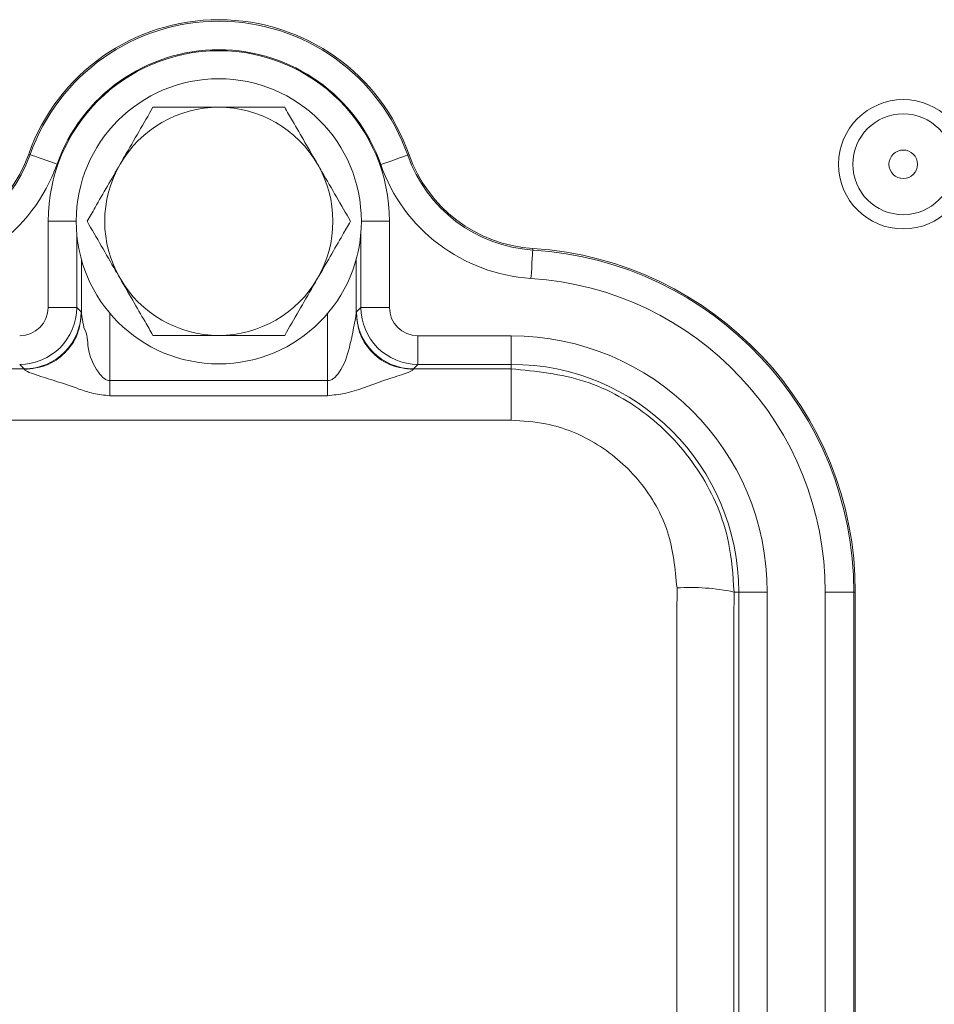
# Model space of a CAD drawing. Header units: millimetres. Extents: x 0 to 8410, y 0 to 5940.
# Tile 211 of 256: x 7409 to 7441, y 1462 to 1496. Entities that reach past the tile are written whole.
import ezdxf

# ---------------------------------------------------------------- set-up
doc = ezdxf.new("R2010")
doc.units = ezdxf.units.MM
doc.header["$LTSCALE"] = 10

msp = doc.modelspace()

# ---------------------------------------------------------------- linework, layer by layer
at = {"color": 8, "linetype": 'Continuous', "lineweight": 0}
for p, q in [((7409.335225, 1491.401375), (7409.384883, 1491.383814)), ((7422.673269, 1491.381303), (7422.623559, 1491.363891)), ((7410.018018, 1486.027308), (7410.018018, 1489.044763)), ((7411.00072, 1489.044763), (7410.018018, 1489.044763)), ((7421.000718, 1489.044763), (7421.983412, 1489.044763)), ((7421.983412, 1489.044763), (7421.983412, 1486.027308)), ((7411.017871, 1488.630988), (7411.017871, 1486.027308)), ((7420.983567, 1486.027308), (7420.983567, 1488.630988)), ((7427.01445, 1488.090396), (7427.01112, 1488.037832)), ((7411.017871, 1486.027308), (7410.018018, 1486.027308)), ((7411.017871, 1486.027308), (7411.175086, 1485.870086)), ((7412.184148, 1485.814624), (7412.184148, 1483.458735)), ((7419.81729, 1483.458735), (7419.81729, 1485.814624)), ((7420.826345, 1485.870086), (7420.983567, 1486.027308)), ((7420.983567, 1486.027308), (7421.983412, 1486.027308)), ((7422.983265, 1484.027617), (7422.983265, 1485.027462)), ((7422.983265, 1485.027462), (7426.250717, 1485.027462)), ((7426.250717, 1484.027617), (7426.250717, 1485.027462)), ((7409.175395, 1483.870395), (7409.018173, 1484.027617)), ((7422.983265, 1484.027617), (7422.826043, 1483.870395)), ((7426.250717, 1484.027617), (7422.983265, 1484.027617)), ((7426.250717, 1483.870395), (7426.250717, 1484.027617)), ((7362.826041, 1483.870395), (7409.175395, 1483.870395)), ((7422.826043, 1483.870395), (7426.250717, 1483.870395)), ((7426.250717, 1483.870395), (7426.250717, 1482.070945)), ((7412.184148, 1483.458735), (7419.81729, 1483.458735)), ((7419.81729, 1482.929386), (7412.184148, 1482.929386)), ((7426.250717, 1482.070945), (7345.750726, 1482.070945)), ((7434.067557, 1476.044767), (7434.233568, 1476.044767)), ((7434.233568, 1446.044766), (7434.233568, 1476.044767)), ((7434.233568, 1476.044767), (7435.233417, 1476.044767)), ((7435.233417, 1476.044767), (7435.233417, 1446.044766)), ((7437.268021, 1446.044766), (7437.268021, 1476.044767)), ((7437.268021, 1476.044767), (7438.267871, 1476.044767)), ((7438.267871, 1476.044767), (7438.267871, 1446.044766)), ((7438.320539, 1476.044767), (7438.267871, 1476.044767))]:
    msp.add_line(p, q, dxfattribs=at)
at = {"color": 7, "linetype": 'Continuous', "lineweight": 0}
for p, q in [((7411.184302, 1485.825807), (7411.184302, 1487.702333)), ((7420.817136, 1487.702333), (7420.817136, 1485.825807)), ((7438.320539, 1476.044767), (7438.320539, 1446.044766))]:
    msp.add_line(p, q, dxfattribs=at)
at = {"color": 8, "linetype": 'Continuous', "lineweight": 0, "flags": 128}
for points in [[(7410.327553, 1491.050534), (7410.145639, 1491.114848), (7409.970558, 1491.176747), (7409.808895, 1491.233908), (7409.666731, 1491.284169), (7409.549392, 1491.325654), (7409.461304, 1491.356798), (7409.405774, 1491.37643), (7409.384883, 1491.383814)], [(7421.679898, 1491.03345), (7421.862005, 1491.09722), (7422.037265, 1491.15859), (7422.199099, 1491.215259), (7422.34142, 1491.265096), (7422.458879, 1491.306223), (7422.547056, 1491.337106), (7422.602652, 1491.356574), (7422.623559, 1491.363891)], [(7426.947853, 1487.039991), (7426.960061, 1487.232551), (7426.971811, 1487.417877), (7426.982663, 1487.589002), (7426.992203, 1487.739496), (7427.000078, 1487.863697), (7427.00599, 1487.956941), (7427.009716, 1488.015719), (7427.01112, 1488.037832)]]:
    msp.add_lwpolyline(points, dxfattribs=at)
at = {"color": 7, "linetype": 'Continuous', "lineweight": 0}
msp.add_circle((7416.000719, 1489.044765), 5, dxfattribs=at)
at = {"color": 8, "linetype": 'Continuous', "lineweight": 0}
for radius in [2.267949, 1.767949, 0.5]:
    msp.add_circle((7440.000719, 1491.044765), radius, dxfattribs=at)
at = {"color": 7, "linetype": 'Continuous', "lineweight": 0}
for centre, radius, start, end in [((7416.000719, 1489.044765), 7.06982, 19.2987868, 160.5287794), ((7416.000719, 1489.044765), 4, 90, 150), ((7416.000719, 1489.044765), 4, 30, 90), ((7404.68701, 1493.044765), 4.93018, 270, 340.5287794), ((7427.326414, 1493.010698), 4.93018, 199.2987868, 266.3721171), ((7416.000719, 1489.044765), 4, 150, 210), ((7416.000719, 1489.044765), 4, 330, 30), ((7426.250719, 1476.044765), 12.06982, 0, 86.3721171), ((7416.000719, 1489.044765), 4, 210, 270), ((7416.000719, 1489.044765), 4, 270, 330)]:
    msp.add_arc(centre, radius, start, end, dxfattribs=at)
at = {"color": 8, "linetype": 'Continuous', "lineweight": 0}
for centre, radius, start, end in [((7416.000719, 1489.044765), 7.01715, 19.2987868, 160.5287794), ((7416.000719, 1489.044765), 6.017303, 19.2987868, 160.5287794), ((7416.000719, 1489.044765), 5.982697, 0, 180), ((7404.68701, 1493.044765), 4.98285, 270, 340.5287794), ((7427.326414, 1493.010698), 4.98285, 199.2987868, 266.3721171), ((7404.68701, 1493.044765), 5.982697, 270, 340.5287794), ((7427.326414, 1493.010698), 5.982697, 199.2987868, 266.3721171), ((7426.250719, 1476.044765), 12.01715, 0, 86.3721171), ((7426.250719, 1476.044765), 11.017303, 0, 86.3721171), ((7409.017869, 1486.027614), 2, 270.0087271, 359.9912729), ((7409.174686, 1485.870795), 2.0004, 270.0203036, 359.9796964), ((7422.826759, 1485.87081), 2.000415, 180.0207283, 269.9794851), ((7422.983568, 1486.027614), 2, 180.0087271, 269.9912729), ((7426.250719, 1476.044765), 8.982697, 0, 90), ((7426.250719, 1476.044765), 7.98285, 0, 90), ((7432.544432, 1468.861744), 7.342733, 78.0280363, 93.7213145)]:
    msp.add_arc(centre, radius, start, end, dxfattribs=at)
for centre, major_axis, ratio, start_param, end_param in [((7409.017869, 1486.027614), (0.707322, -0.707322), 0.99969546, 5.497939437, 7.068431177), ((7411.173871, 1481.870699), (0, 4), 0.017455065, 6.133229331, 6.265732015), ((7420.827567, 1481.870699), (0, 4), 0.017455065, 0.017453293, 0.149955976), ((7422.983568, 1486.027614), (0.707322, 0.707322), 0.99969546, 2.356346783, 3.926838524), ((7409.174175, 1481.870699), (0, 2), 0.03491013, 6.133229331, 6.265732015), ((7422.827262, 1481.870699), (0, 2), 0.03491013, 0.017453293, 0.149955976), ((7435.689062, 1461.044765), (0, 210), 0.017288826, 1.498618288, 1.642974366), ((7437.688757, 1461.044765), (0, 208), 0.017455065, 1.498618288, 1.642974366)]:
    msp.add_ellipse(centre, major_axis=major_axis, ratio=ratio, start_param=start_param, end_param=end_param, dxfattribs=at)
at = {"color": 7, "linetype": 'Continuous', "lineweight": 0}
for points, knots in [([(7413.691318, 1493.044764), (7413.362065, 1492.474488), (7412.983469, 1491.818748), (7412.588144, 1491.134011), (7412.53662, 1491.044767)], [0, 0, 0, 0, 0.869667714, 1, 1, 1, 1]), ([(7416.000715, 1493.044764), (7415.909339, 1493.044764), (7415.194628, 1493.044764), (7414.410929, 1493.044764), (7413.761431, 1493.044764), (7413.691318, 1493.044764)], [0, 0, 0, 0, 0.11564488, 0.904535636, 1, 1, 1, 1]), ([(7418.31012, 1493.044764), (7418.11507, 1493.044764), (7417.377092, 1493.044764), (7416.58411, 1493.044764), (7416.000715, 1493.044764)], [0, 0, 0, 0, 0.264302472, 1, 1, 1, 1]), ([(7419.464818, 1491.044767), (7419.167592, 1491.559576), (7418.771165, 1492.246206), (7418.402399, 1492.884931), (7418.31012, 1493.044764)], [0, 0, 0, 0, 0.749762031, 1, 1, 1, 1]), ([(7412.53662, 1491.044767), (7412.239395, 1490.529959), (7411.842968, 1489.843326), (7411.474196, 1489.204599), (7411.381914, 1489.044763)], [0, 0, 0, 0, 0.749759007, 1, 1, 1, 1]), ([(7420.619524, 1489.044763), (7420.290273, 1489.615041), (7419.911677, 1490.270785), (7419.516344, 1490.955522), (7419.464818, 1491.044767)], [0, 0, 0, 0, 0.8696639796, 1, 1, 1, 1]), ([(7411.381914, 1489.044763), (7411.711166, 1488.474489), (7412.089762, 1487.818747), (7412.485094, 1487.134013), (7412.53662, 1487.044767)], [0, 0, 0, 0, 0.869663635, 1, 1, 1, 1]), ([(7419.464818, 1487.044767), (7419.762042, 1487.559577), (7420.158467, 1488.246208), (7420.527242, 1488.88493), (7420.619524, 1489.044763)], [0, 0, 0, 0, 0.749760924, 1, 1, 1, 1]), ([(7412.53662, 1487.044767), (7412.833842, 1486.529958), (7413.230265, 1485.843324), (7413.599037, 1485.204598), (7413.691318, 1485.044763)], [0, 0, 0, 0, 0.749758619, 1, 1, 1, 1]), ([(7418.31012, 1485.044763), (7418.639367, 1485.615041), (7419.017959, 1486.270786), (7419.413292, 1486.955521), (7419.464818, 1487.044767)], [0, 0, 0, 0, 0.869663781, 1, 1, 1, 1]), ([(7409.184604, 1483.848252), (7409.446204, 1483.878553), (7409.969402, 1483.939156), (7410.629702, 1484.396716), (7411.092381, 1485.049697), (7411.153662, 1485.567105), (7411.184302, 1485.825807)], [0, 0, 0, 0, 0.250000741, 0.500000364, 0.750001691, 1, 1, 1, 1]), ([(7412.184148, 1483.458735), (7412.150069, 1483.462651), (7412.077174, 1483.471027), (7411.925315, 1483.56105), (7411.636037, 1483.916135), (7411.368327, 1484.55529), (7411.404798, 1485.074177), (7411.271961, 1485.312872), (7411.271972, 1485.312885), (7411.271937, 1485.312967), (7411.271942, 1485.313066), (7411.271867, 1485.313313), (7411.271801, 1485.313798), (7411.271601, 1485.314727), (7411.27126, 1485.316643), (7411.270528, 1485.320401), (7411.269107, 1485.327927), (7411.266279, 1485.342755), (7411.260781, 1485.371658), (7411.250384, 1485.426418), (7411.231835, 1485.524474), (7411.209968, 1485.643612), (7411.19033, 1485.758603), (7411.186189, 1485.804772), (7411.184302, 1485.825807)], [0, 0, 0, 0, 0.03498816, 0.074839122, 0.179023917, 0.515006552, 0.771798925, 0.771804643, 0.77181743, 0.771836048, 0.7718776, 0.771954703, 0.772106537, 0.772415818, 0.773029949, 0.774262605, 0.776711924, 0.781574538, 0.791158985, 0.809765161, 0.844752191, 0.906169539, 0.957249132, 1, 1, 1, 1]), ([(7420.817136, 1485.825807), (7420.81525, 1485.80476), (7420.811112, 1485.758572), (7420.782261, 1485.590059), (7420.710601, 1485.209478), (7420.576398, 1484.54698), (7420.370343, 1483.916915), (7420.075897, 1483.561099), (7419.924302, 1483.471072), (7419.851382, 1483.462666), (7419.81729, 1483.458735)], [0, 0, 0, 0, 0.042773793, 0.093869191, 0.227981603, 0.48484954, 0.820904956, 0.925128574, 0.964996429, 1, 1, 1, 1]), ([(7422.816834, 1483.848252), (7422.555235, 1483.878553), (7422.032036, 1483.939156), (7421.371736, 1484.396716), (7420.909057, 1485.049697), (7420.847776, 1485.567105), (7420.817136, 1485.825807)], [0, 0, 0, 0, 0.250000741, 0.500000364, 0.750001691, 1, 1, 1, 1]), ([(7413.691318, 1485.044763), (7413.761431, 1485.044763), (7414.410929, 1485.044763), (7415.194628, 1485.044763), (7415.909339, 1485.044763), (7416.000715, 1485.044763)], [0, 0, 0, 0, 0.095464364, 0.88435512, 1, 1, 1, 1]), ([(7416.000715, 1485.044763), (7416.58411, 1485.044763), (7417.377092, 1485.044763), (7418.11507, 1485.044763), (7418.31012, 1485.044763)], [0, 0, 0, 0, 0.735697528, 1, 1, 1, 1])]:
    msp.add_open_spline(points, degree=3, knots=knots, dxfattribs=at)
at = {"color": 8, "linetype": 'Continuous', "lineweight": 0}
for points, knots in [([(7409.184604, 1483.848252), (7409.191383, 1483.838771), (7409.205423, 1483.819136), (7409.326652, 1483.755405), (7409.677772, 1483.626494), (7410.311741, 1483.438263), (7410.980932, 1483.205138), (7411.609632, 1482.983915), (7411.986551, 1482.948141), (7412.184148, 1482.929386)], [0, 0, 0, 0, 0.045373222, 0.093976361, 0.211949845, 0.434668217, 0.686717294, 0.83576385, 1, 1, 1, 1]), ([(7419.81729, 1482.929386), (7420.017002, 1482.950943), (7420.695075, 1483.024132), (7421.531611, 1483.403455), (7422.323793, 1483.625301), (7422.674796, 1483.755493), (7422.796012, 1483.819111), (7422.810055, 1483.838764), (7422.816834, 1483.848252)], [0, 0, 0, 0, 0.1664415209, 0.5651136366, 0.7879430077, 0.9059692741, 0.954603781, 1, 1, 1, 1]), ([(7426.250717, 1483.870395), (7427.127682, 1483.784306), (7428.881563, 1483.612135), (7431.220019, 1482.26994), (7432.988462, 1480.292922), (7433.93304, 1478.090892), (7434.029113, 1476.629545), (7434.067557, 1476.044767)], [0, 0, 0, 0, 0.213883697, 0.427755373, 0.641961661, 0.856726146, 1, 1, 1, 1]), ([(7412.184148, 1482.929386), (7412.184148, 1483.012292), (7412.184148, 1483.178102), (7412.184148, 1483.365191), (7412.184148, 1483.458735)], [0, 0, 0, 0, 0.499999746, 1, 1, 1, 1]), ([(7419.81729, 1482.929386), (7419.81729, 1483.012292), (7419.81729, 1483.178102), (7419.81729, 1483.365191), (7419.81729, 1483.458735)], [0, 0, 0, 0, 0.499999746, 1, 1, 1, 1]), ([(7432.067863, 1476.188995), (7432.003111, 1476.856222), (7431.873597, 1478.190776), (7430.852428, 1479.966979), (7429.351389, 1481.296921), (7427.717797, 1481.978394), (7426.656527, 1482.045345), (7426.250717, 1482.070945)], [0, 0, 0, 0, 0.218000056, 0.436032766, 0.653040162, 0.867328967, 1, 1, 1, 1])]:
    msp.add_open_spline(points, degree=3, knots=knots, dxfattribs=at)

doc.saveas('drawing.dxf')
